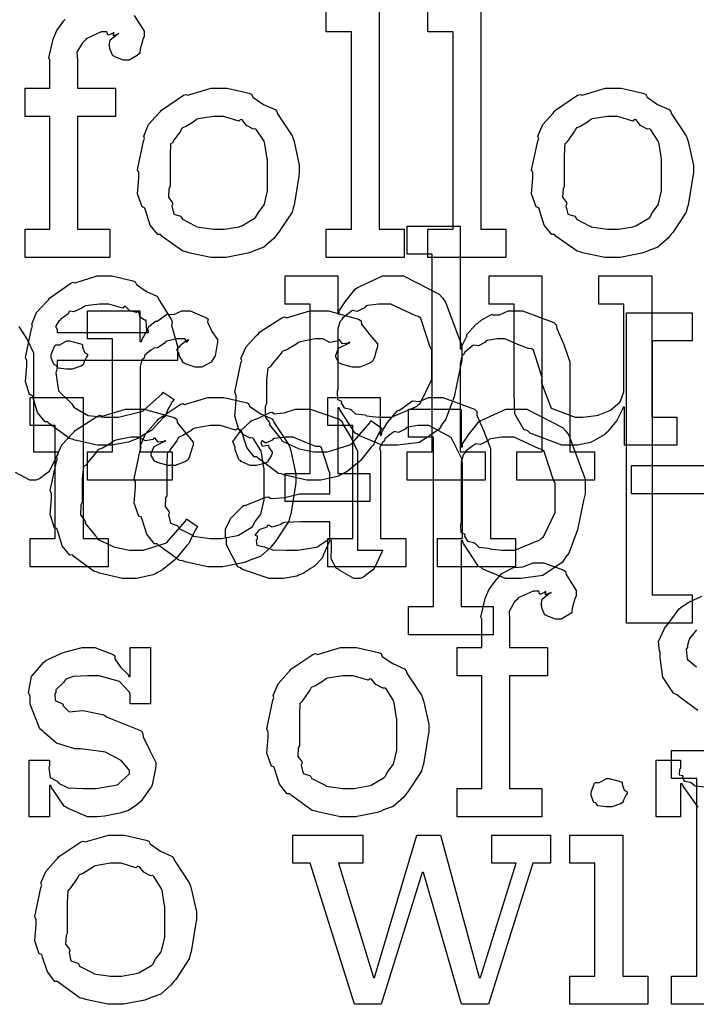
# Model space of a CAD drawing. Extents: x 0 to 8.5, y 0 to 11.
# Tile 239 of 256: x 5.905 to 6.239, y 5.158 to 5.642. Entities that reach past the tile are written whole.
import ezdxf

# ---------------------------------------------------------------- set-up
doc = ezdxf.new("R2010")
doc.units = 0
doc.layers.get('0').update_dxf_attribs({"linetype": 'CONTINUOUS'})

msp = doc.modelspace()

# ---------------------------------------------------------------- linework, layer by layer
at = {"color": 0}
for points in [[(6.05637, 5.53907), (6.06874, 5.53907), (6.06874, 5.63629), (6.05637, 5.63629), (6.05637, 5.65018), (6.08242, 5.65018), (6.08242, 5.53907), (6.09478, 5.53907), (6.09478, 5.52518), (6.05637, 5.52518), (6.05637, 5.53907)], [(6.10639, 5.53907), (6.11876, 5.53907), (6.11876, 5.63629), (6.10639, 5.63629), (6.10639, 5.65018), (6.13243, 5.65018), (6.13243, 5.53907), (6.14481, 5.53907), (6.14481, 5.52518), (6.10639, 5.52518), (6.10639, 5.53907)], [(6.00358, 5.52518), (5.99951, 5.52518), (5.9885, 5.52756), (5.98731, 5.528), (5.98579, 5.52826), (5.97558, 5.5356), (5.97472, 5.53646), (5.97342, 5.53646), (5.96967, 5.54118), (5.96733, 5.54844), (5.9669, 5.54969), (5.96565, 5.55007), (5.96343, 5.55647), (5.96408, 5.56429), (5.96408, 5.56685), (5.96343, 5.56842), (5.96642, 5.58251), (5.9669, 5.58376), (5.96647, 5.58485), (5.96892, 5.5906), (5.97385, 5.59614), (5.97472, 5.597), (5.97521, 5.59776), (5.98606, 5.60504), (5.98731, 5.60547), (5.98828, 5.60508), (5.99972, 5.60851), (6.00358, 5.60851), (6.0076, 5.60851), (6.01839, 5.60601), (6.01964, 5.60547), (6.02024, 5.60411), (6.02544, 5.60058), (6.03114, 5.59799), (6.03201, 5.597), (6.03233, 5.59592), (6.03956, 5.58507), (6.04004, 5.58376), (6.04053, 5.58225), (6.04308, 5.57069), (6.04308, 5.56685), (6.04281, 5.56526), (6.04053, 5.551), (6.04004, 5.54969), (6.03956, 5.54758), (6.03288, 5.53743), (6.03201, 5.53646), (6.03071, 5.53472), (6.02561, 5.53022), (6.02083, 5.52854), (6.01964, 5.528), (6.01774, 5.52729), (6.00711, 5.52518), (6.00358, 5.52518)], [(6.1976, 5.52518), (6.19353, 5.52518), (6.18251, 5.52756), (6.18132, 5.528), (6.17979, 5.52826), (6.1696, 5.5356), (6.16872, 5.53646), (6.16743, 5.53646), (6.16368, 5.54118), (6.16135, 5.54844), (6.16092, 5.54969), (6.15967, 5.55007), (6.15744, 5.55647), (6.1581, 5.56429), (6.1581, 5.56685), (6.15744, 5.56842), (6.16043, 5.58251), (6.16092, 5.58376), (6.16049, 5.58485), (6.16292, 5.5906), (6.16786, 5.59614), (6.16872, 5.597), (6.16922, 5.59776), (6.18007, 5.60504), (6.18132, 5.60547), (6.18229, 5.60508), (6.19374, 5.60851), (6.1976, 5.60851), (6.20161, 5.60851), (6.2124, 5.60601), (6.21365, 5.60547), (6.21425, 5.60411), (6.21946, 5.60058), (6.22515, 5.59799), (6.22601, 5.597), (6.22635, 5.59592), (6.23356, 5.58507), (6.23406, 5.58376), (6.23454, 5.58225), (6.23708, 5.57069), (6.23708, 5.56685), (6.23682, 5.56526), (6.23454, 5.551), (6.23406, 5.54969), (6.23356, 5.54758), (6.22689, 5.53743), (6.22601, 5.53646), (6.22472, 5.53472), (6.21962, 5.53022), (6.21485, 5.52854), (6.21365, 5.528), (6.21175, 5.52729), (6.20111, 5.52518), (6.1976, 5.52518)], [(6.00358, 5.53907), (6.00624, 5.53907), (6.01346, 5.54036), (6.01421, 5.54058), (6.01476, 5.54075), (6.02111, 5.54449), (6.0216, 5.54492), (6.0216, 5.54492), (6.02294, 5.54742), (6.02572, 5.55106), (6.02593, 5.55165), (6.02593, 5.55165), (6.02746, 5.558), (6.02746, 5.56011), (6.02746, 5.57357), (6.02729, 5.57379), (6.02615, 5.58122), (6.02593, 5.58182), (6.02572, 5.58242), (6.02208, 5.58811), (6.0216, 5.58854), (6.02051, 5.58843), (6.01708, 5.59022), (6.01497, 5.59289), (6.01421, 5.5931), (6.01324, 5.59233), (6.00597, 5.59462), (6.00358, 5.59462), (6.00082, 5.59462), (5.99328, 5.59337), (5.99251, 5.5931), (5.99138, 5.59212), (5.98742, 5.58968), (5.98551, 5.58897), (5.98514, 5.58854), (5.9846, 5.58746), (5.98101, 5.58247), (5.98079, 5.58182), (5.97971, 5.58111), (5.97949, 5.57547), (5.97949, 5.57357), (5.97949, 5.56011), (5.97889, 5.55903), (5.97868, 5.55485), (5.98058, 5.55231), (5.98079, 5.55165), (5.98036, 5.55062), (5.98128, 5.54656), (5.98465, 5.54546), (5.98514, 5.54492), (5.98557, 5.544), (5.99175, 5.54085), (5.99251, 5.54058), (5.99257, 5.54021), (6.00082, 5.53907), (6.00358, 5.53907)], [(6.1976, 5.53907), (6.20025, 5.53907), (6.20747, 5.54036), (6.20822, 5.54058), (6.20876, 5.54075), (6.21511, 5.54449), (6.2156, 5.54492), (6.2156, 5.54492), (6.21696, 5.54742), (6.21972, 5.55106), (6.21994, 5.55165), (6.21994, 5.55165), (6.22146, 5.558), (6.22146, 5.56011), (6.22146, 5.57357), (6.22131, 5.57379), (6.22017, 5.58122), (6.21994, 5.58182), (6.21972, 5.58242), (6.2161, 5.58811), (6.2156, 5.58854), (6.21451, 5.58843), (6.2111, 5.59022), (6.20899, 5.59289), (6.20822, 5.5931), (6.20725, 5.59233), (6.19997, 5.59462), (6.1976, 5.59462), (6.19482, 5.59462), (6.18728, 5.59337), (6.18653, 5.5931), (6.18539, 5.59212), (6.18143, 5.58968), (6.17953, 5.58897), (6.17914, 5.58854), (6.1786, 5.58746), (6.17503, 5.58247), (6.17481, 5.58182), (6.17372, 5.58111), (6.1735, 5.57547), (6.1735, 5.57357), (6.1735, 5.56011), (6.1729, 5.55903), (6.17269, 5.55485), (6.17458, 5.55231), (6.17481, 5.55165), (6.17437, 5.55062), (6.17529, 5.54656), (6.17865, 5.54546), (6.17914, 5.54492), (6.17958, 5.544), (6.18576, 5.54085), (6.18653, 5.54058), (6.18658, 5.54021), (6.19482, 5.53907), (6.1976, 5.53907)], [(6.09619, 5.42953), (6.10856, 5.42953), (6.10856, 5.52675), (6.09619, 5.52675), (6.09619, 5.54064), (6.12224, 5.54064), (6.12224, 5.48031), (6.12289, 5.48031), (6.12289, 5.48031), (6.12337, 5.48226), (6.12538, 5.48606), (6.12571, 5.4866), (6.12543, 5.48708), (6.13037, 5.49246), (6.13092, 5.49289), (6.13092, 5.49289), (6.1326, 5.49442), (6.13737, 5.49701), (6.13807, 5.49724), (6.13813, 5.49701), (6.14165, 5.49701), (6.14594, 5.49897), (6.1474, 5.49897), (6.15294, 5.49897), (6.1684, 5.49322), (6.16954, 5.49203), (6.16982, 5.49029), (6.17333, 5.48242), (6.17626, 5.47385), (6.17626, 5.47097), (6.17626, 5.42953), (6.18842, 5.42953), (6.18842, 5.41564), (6.15022, 5.41564), (6.15022, 5.42953), (6.1626, 5.42953), (6.1626, 5.46619), (6.16233, 5.46707), (6.15842, 5.47954), (6.15761, 5.48031), (6.15582, 5.48036), (6.1499, 5.48275), (6.14426, 5.48508), (6.14242, 5.48508), (6.14057, 5.48508), (6.13564, 5.48438), (6.13504, 5.48421), (6.13439, 5.48335), (6.13124, 5.48167), (6.12901, 5.4821), (6.12853, 5.48182), (6.12756, 5.48101), (6.12462, 5.47857), (6.12414, 5.47775), (6.12397, 5.47749), (6.12315, 5.47657), (6.12224, 5.47304), (6.12224, 5.47185), (6.12224, 5.42953), (6.1346, 5.42953), (6.1346, 5.41564), (6.09619, 5.41564), (6.09619, 5.42953)], [(5.94781, 5.43278), (5.94368, 5.43278), (5.93251, 5.43533), (5.93132, 5.43582), (5.9299, 5.43608), (5.91997, 5.44342), (5.91917, 5.44428), (5.91797, 5.44422), (5.91422, 5.44883), (5.912, 5.45606), (5.91157, 5.45731), (5.91032, 5.45768), (5.90831, 5.46419), (5.90896, 5.4719), (5.90896, 5.47444), (5.90831, 5.47601), (5.91129, 5.49013), (5.91178, 5.49138), (5.91135, 5.4924), (5.91379, 5.49804), (5.91872, 5.50353), (5.9196, 5.50439), (5.92008, 5.50515), (5.93056, 5.51258), (5.93175, 5.51307), (5.93272, 5.51269), (5.94353, 5.51611), (5.94715, 5.51611), (5.95096, 5.51611), (5.96121, 5.51378), (5.96235, 5.51329), (5.963, 5.51193), (5.96783, 5.50851), (5.97288, 5.50613), (5.97364, 5.50526), (5.97412, 5.50418), (5.98014, 5.49451), (5.98058, 5.49333), (5.98019, 5.49175), (5.98318, 5.48156), (5.98318, 5.47814), (5.98318, 5.47444), (5.92393, 5.47444), (5.92393, 5.47097), (5.92324, 5.46837), (5.92458, 5.45958), (5.9299, 5.45426), (5.9311, 5.45318), (5.93213, 5.45156), (5.93913, 5.44749), (5.94726, 5.44667), (5.94997, 5.44667), (5.9541, 5.44667), (5.96544, 5.44938), (5.96647, 5.44993), (5.96669, 5.45025), (5.97542, 5.45796), (5.97601, 5.45882), (5.98144, 5.45535), (5.98047, 5.45415), (5.97819, 5.44997), (5.97732, 5.44754), (5.97689, 5.44689), (5.97592, 5.44618), (5.97043, 5.44026), (5.96972, 5.43972), (5.96821, 5.43881), (5.96365, 5.43608), (5.96104, 5.43506), (5.96018, 5.43474), (5.95899, 5.43425), (5.95057, 5.43278), (5.94781, 5.43278)], [(6.03608, 5.41889), (6.04844, 5.41889), (6.04844, 5.50222), (6.03608, 5.50222), (6.03608, 5.51611), (6.06212, 5.51611), (6.06212, 5.49744), (6.06278, 5.49744), (6.06278, 5.49897), (6.06565, 5.50336), (6.07064, 5.5096), (6.07167, 5.51047), (6.0726, 5.51074), (6.0841, 5.51611), (6.08794, 5.51611), (6.09435, 5.51611), (6.11193, 5.50711), (6.11356, 5.50526), (6.11507, 5.50325), (6.1231, 5.48167), (6.1231, 5.47444), (6.12224, 5.47108), (6.11936, 5.4566), (6.11513, 5.44526), (6.11356, 5.44342), (6.11187, 5.44075), (6.10221, 5.43414), (6.09147, 5.43278), (6.08794, 5.43278), (6.08388, 5.43278), (6.07269, 5.43733), (6.07167, 5.43821), (6.07058, 5.43869), (6.06321, 5.44997), (6.06278, 5.45122), (6.06212, 5.45122), (6.06212, 5.41889), (6.07775, 5.41889), (6.07775, 5.405), (6.03608, 5.405), (6.03608, 5.41889)], [(6.17796, 5.43278), (6.17236, 5.43278), (6.15668, 5.43875), (6.1556, 5.43994), (6.1536, 5.4406), (6.14925, 5.44824), (6.14887, 5.45865), (6.14887, 5.46208), (6.14887, 5.50222), (6.1365, 5.50222), (6.1365, 5.51611), (6.16254, 5.51611), (6.16254, 5.4675), (6.16228, 5.46349), (6.16715, 5.45101), (6.17882, 5.44667), (6.18272, 5.44667), (6.18272, 5.44667), (6.18929, 5.44743), (6.18989, 5.44754), (6.19026, 5.44764), (6.1959, 5.44987), (6.1964, 5.45014), (6.1964, 5.45014), (6.20085, 5.45404), (6.20117, 5.45449), (6.20117, 5.45449), (6.2029, 5.45904), (6.2029, 5.46056), (6.2029, 5.50222), (6.19054, 5.50222), (6.19054, 5.51611), (6.21658, 5.51611), (6.21658, 5.44667), (6.22894, 5.44667), (6.22894, 5.43278), (6.20313, 5.43278), (6.20313, 5.45144), (6.20247, 5.45144), (6.20221, 5.45057), (6.19976, 5.44553), (6.19943, 5.44493), (6.1984, 5.44385), (6.19547, 5.44026), (6.19456, 5.43918), (6.19422, 5.43886), (6.19308, 5.43793), (6.18772, 5.43485), (6.18707, 5.43451), (6.18636, 5.43408), (6.18001, 5.43278), (6.17796, 5.43278)], [(5.92393, 5.48833), (5.96886, 5.48833), (5.96886, 5.48921), (5.9681, 5.48947), (5.96778, 5.49403), (5.96756, 5.49442), (5.96685, 5.49436), (5.96468, 5.49588), (5.96408, 5.49826), (5.96365, 5.49854), (5.96294, 5.49815), (5.95979, 5.49881), (5.95757, 5.50103), (5.95692, 5.50114), (5.95622, 5.50028), (5.94938, 5.50222), (5.94715, 5.50222), (5.94467, 5.50222), (5.93788, 5.50136), (5.93718, 5.50114), (5.93608, 5.50028), (5.93213, 5.49849), (5.93024, 5.49881), (5.92979, 5.49854), (5.92925, 5.4974), (5.92567, 5.49485), (5.92546, 5.49442), (5.92469, 5.49382), (5.92301, 5.49115), (5.92393, 5.48969), (5.92393, 5.48921), (5.92393, 5.48833)], [(6.08404, 5.44667), (6.08849, 5.44667), (6.10075, 5.45176), (6.10183, 5.45275), (6.10265, 5.45329), (6.10835, 5.46511), (6.10835, 5.46903), (6.10835, 5.47987), (6.10753, 5.48112), (6.10292, 5.49517), (6.10183, 5.49615), (6.10053, 5.49653), (6.08817, 5.50222), (6.08404, 5.50222), (6.08203, 5.50222), (6.07667, 5.50151), (6.07601, 5.50136), (6.07519, 5.50043), (6.07161, 5.49864), (6.06933, 5.49903), (6.06885, 5.49875), (6.06776, 5.49794), (6.06456, 5.4955), (6.06401, 5.49468), (6.06386, 5.49442), (6.06299, 5.49354), (6.06212, 5.48996), (6.06212, 5.48876), (6.06212, 5.46013), (6.06179, 5.45904), (6.0619, 5.45535), (6.06358, 5.45469), (6.06386, 5.45426), (6.06369, 5.45361), (6.06521, 5.45111), (6.06831, 5.45047), (6.06885, 5.45014), (6.06879, 5.45008), (6.07081, 5.44819), (6.07536, 5.44769), (6.07601, 5.44754), (6.07622, 5.44732), (6.08208, 5.44667), (6.08404, 5.44667)], [(5.93875, 5.42953), (5.95111, 5.42953), (5.95111, 5.48508), (5.93875, 5.48508), (5.93875, 5.49897), (5.96457, 5.49897), (5.96457, 5.48378), (5.96544, 5.48378), (5.96544, 5.48378), (5.96576, 5.48497), (5.96793, 5.48876), (5.96826, 5.48921), (5.96826, 5.48921), (5.96897, 5.49121), (5.97217, 5.49365), (5.9726, 5.49397), (5.97288, 5.49371), (5.97792, 5.49724), (5.97846, 5.49744), (5.97846, 5.49735), (5.98139, 5.49707), (5.98519, 5.49897), (5.98649, 5.49897), (5.98942, 5.49897), (5.99744, 5.49556), (5.99821, 5.49485), (5.99794, 5.49349), (6.00006, 5.48882), (6.00276, 5.48475), (6.00276, 5.48335), (6.00256, 5.48172), (6.00174, 5.47678), (6.0006, 5.47499), (6.00017, 5.47444), (5.99972, 5.47364), (5.99517, 5.47119), (5.99365, 5.47119), (5.99186, 5.47119), (5.98693, 5.47282), (5.98649, 5.47314), (5.986, 5.47331), (5.98389, 5.47694), (5.98389, 5.47814), (5.98361, 5.47814), (5.98275, 5.47976), (5.98497, 5.48226), (5.98519, 5.48247), (5.98514, 5.48247), (5.98508, 5.48247), (5.98812, 5.4846), (5.98844, 5.48465), (5.98844, 5.48486), (5.98833, 5.48449), (5.98736, 5.48335), (5.98687, 5.48508), (5.98671, 5.48508), (5.98611, 5.48508), (5.98475, 5.48508), (5.98432, 5.48508), (5.98258, 5.48508), (5.97792, 5.484), (5.97738, 5.48378), (5.97661, 5.48286), (5.97336, 5.48068), (5.97146, 5.48063), (5.97108, 5.48031), (5.97, 5.47954), (5.9669, 5.477), (5.96669, 5.47586), (5.96653, 5.47553), (5.9656, 5.47483), (5.96479, 5.47146), (5.96479, 5.47032), (5.96479, 5.42953), (5.98042, 5.42953), (5.98042, 5.41564), (5.93875, 5.41564), (5.93875, 5.42953)], [(6.051, 5.41564), (6.04682, 5.41564), (6.03549, 5.41818), (6.03429, 5.41868), (6.03288, 5.41894), (6.02294, 5.42626), (6.02214, 5.42714), (6.02094, 5.42708), (6.01719, 5.43169), (6.01497, 5.43892), (6.01454, 5.44015), (6.01329, 5.44054), (6.01129, 5.44706), (6.01193, 5.45475), (6.01193, 5.45731), (6.01129, 5.45893), (6.01426, 5.47319), (6.01476, 5.47444), (6.01432, 5.47547), (6.01687, 5.48128), (6.02208, 5.48682), (6.023, 5.48768), (6.02349, 5.48839), (6.03456, 5.4955), (6.03581, 5.49593), (6.03674, 5.49556), (6.04824, 5.49897), (6.05208, 5.49897), (6.05746, 5.49897), (6.07226, 5.49485), (6.07357, 5.49397), (6.07374, 5.4924), (6.07785, 5.48719), (6.0816, 5.48269), (6.0816, 5.48118), (6.08106, 5.47987), (6.07986, 5.47569), (6.07915, 5.47418), (6.07878, 5.47379), (6.07785, 5.47314), (6.07281, 5.47119), (6.07118, 5.47119), (6.06922, 5.47119), (6.06381, 5.47265), (6.06337, 5.47293), (6.06267, 5.4731), (6.06099, 5.47607), (6.06099, 5.47706), (6.06099, 5.47706), (6.06239, 5.48053), (6.06272, 5.48074), (6.06272, 5.48074), (6.06739, 5.48301), (6.06793, 5.48313), (6.06793, 5.48356), (6.06733, 5.48307), (6.0644, 5.48264), (6.06282, 5.4846), (6.06228, 5.48465), (6.06174, 5.48394), (6.05817, 5.48329), (6.05474, 5.48508), (6.0536, 5.48508), (6.05089, 5.48508), (6.04357, 5.48367), (6.04275, 5.48335), (6.04139, 5.48232), (6.03694, 5.47976), (6.035, 5.479), (6.0345, 5.47857), (6.03369, 5.47749), (6.02919, 5.47211), (6.02886, 5.4714), (6.02761, 5.47076), (6.02692, 5.46474), (6.02692, 5.46272), (6.02692, 5.45318), (6.02632, 5.45182), (6.02621, 5.44683), (6.02832, 5.44417), (6.02865, 5.44342), (6.02821, 5.44293), (6.03347, 5.43658), (6.03407, 5.43604), (6.03444, 5.435), (6.0415, 5.43158), (6.04232, 5.43126), (6.04232, 5.43121), (6.05029, 5.42953), (6.05296, 5.42953), (6.05697, 5.42953), (6.06803, 5.433), (6.06901, 5.43365), (6.06922, 5.43403), (6.07775, 5.44379), (6.07835, 5.44493), (6.08376, 5.44125), (6.0829, 5.43989), (6.08062, 5.43549), (6.07981, 5.43338), (6.07943, 5.43278), (6.07844, 5.43186), (6.07314, 5.42524), (6.07249, 5.42453), (6.07101, 5.42339), (6.06657, 5.41986), (6.06401, 5.41846), (6.06315, 5.41803), (6.06196, 5.41743), (6.05371, 5.41564), (6.051, 5.41564)], [(6.20421, 5.49799), (6.23654, 5.49799), (6.23654, 5.4841), (6.21679, 5.4841), (6.21679, 5.3591), (6.23654, 5.3591), (6.23654, 5.34521), (6.20421, 5.34521), (6.20421, 5.49799)], [(5.9299, 5.47021), (5.9285, 5.47021), (5.92432, 5.47071), (5.9235, 5.4719), (5.92318, 5.47217), (5.92242, 5.47233), (5.92101, 5.47581), (5.92101, 5.47694), (5.92101, 5.47738), (5.92101, 5.47738), (5.92279, 5.48182), (5.92318, 5.48215), (5.92318, 5.48215), (5.92513, 5.48215), (5.92871, 5.4841), (5.9299, 5.4841), (5.9299, 5.4841), (5.93604, 5.48247), (5.93642, 5.48215), (5.93631, 5.48128), (5.93739, 5.47846), (5.93881, 5.47765), (5.93881, 5.47738), (5.93881, 5.47694), (5.93826, 5.47618), (5.93707, 5.47353), (5.93664, 5.47239), (5.93642, 5.47217), (5.93549, 5.47168), (5.93126, 5.47021), (5.9299, 5.47021)], [(5.9106, 5.38688), (5.92296, 5.38688), (5.92296, 5.44243), (5.9106, 5.44243), (5.9106, 5.45632), (5.93664, 5.45632), (5.93664, 5.38688), (5.949, 5.38688), (5.949, 5.37299), (5.9106, 5.37299), (5.9106, 5.38688)], [(6.00196, 5.37299), (5.99789, 5.37299), (5.98687, 5.37538), (5.98568, 5.37582), (5.98415, 5.37608), (5.97396, 5.3834), (5.9731, 5.38428), (5.97179, 5.38428), (5.96804, 5.389), (5.96571, 5.39626), (5.96528, 5.39751), (5.96403, 5.39789), (5.96181, 5.40429), (5.96246, 5.41211), (5.96246, 5.41465), (5.96181, 5.41624), (5.96479, 5.43033), (5.96528, 5.43158), (5.96485, 5.43267), (5.96729, 5.43842), (5.97222, 5.44396), (5.9731, 5.44482), (5.97358, 5.44558), (5.98443, 5.45285), (5.98568, 5.45329), (5.98665, 5.4529), (5.9981, 5.45632), (6.00196, 5.45632), (6.00597, 5.45632), (6.01676, 5.45383), (6.01801, 5.45329), (6.01861, 5.45193), (6.02382, 5.4484), (6.02951, 5.44581), (6.03039, 5.44482), (6.03071, 5.44374), (6.03792, 5.43289), (6.03842, 5.43158), (6.0389, 5.43007), (6.04144, 5.41851), (6.04144, 5.41465), (6.04118, 5.41308), (6.0389, 5.39882), (6.03842, 5.39751), (6.03792, 5.3954), (6.03125, 5.38525), (6.03039, 5.38428), (6.02908, 5.38254), (6.02399, 5.37804), (6.01921, 5.37636), (6.01801, 5.37582), (6.01611, 5.37511), (6.00549, 5.37299), (6.00196, 5.37299)], [(6.05707, 5.38688), (6.06944, 5.38688), (6.06944, 5.44243), (6.05707, 5.44243), (6.05707, 5.45632), (6.0829, 5.45632), (6.0829, 5.43767), (6.08356, 5.43767), (6.08356, 5.43767), (6.08382, 5.43961), (6.08621, 5.44342), (6.08658, 5.44396), (6.08649, 5.44401), (6.09125, 5.4496), (6.09179, 5.45003), (6.09218, 5.44987), (6.09825, 5.45432), (6.09896, 5.45458), (6.09896, 5.45458), (6.10221, 5.45437), (6.10661, 5.45632), (6.10807, 5.45632), (6.11367, 5.45632), (6.12929, 5.45057), (6.13043, 5.44938), (6.13053, 5.44764), (6.13396, 5.43978), (6.13715, 5.43121), (6.13715, 5.42833), (6.13715, 5.38688), (6.14953, 5.38688), (6.14953, 5.37299), (6.11111, 5.37299), (6.11111, 5.38688), (6.12349, 5.38688), (6.12349, 5.42356), (6.12304, 5.426), (6.11778, 5.43664), (6.10688, 5.44243), (6.10331, 5.44243), (6.10146, 5.44243), (6.09651, 5.44174), (6.09592, 5.44157), (6.09517, 5.44069), (6.09185, 5.43901), (6.08985, 5.43946), (6.08942, 5.43918), (6.08832, 5.43842), (6.08524, 5.43593), (6.08496, 5.43511), (6.08485, 5.43485), (6.0841, 5.43419), (6.08251, 5.43147), (6.08311, 5.42979), (6.08311, 5.42919), (6.08311, 5.38688), (6.09549, 5.38688), (6.09549, 5.37299), (6.05707, 5.37299), (6.05707, 5.38688)], [(5.96024, 5.36724), (5.95606, 5.36724), (5.94472, 5.36979), (5.94353, 5.37028), (5.94211, 5.37056), (5.93218, 5.37788), (5.93137, 5.37875), (5.93018, 5.37869), (5.92643, 5.38331), (5.92421, 5.39051), (5.92378, 5.39176), (5.92253, 5.39214), (5.92051, 5.39865), (5.92117, 5.40636), (5.92117, 5.4089), (5.92051, 5.41054), (5.9235, 5.42481), (5.92399, 5.42606), (5.92356, 5.42708), (5.92611, 5.43289), (5.93132, 5.43842), (5.93224, 5.43929), (5.93272, 5.44), (5.94379, 5.4471), (5.94504, 5.44754), (5.94596, 5.44715), (5.95747, 5.45057), (5.96132, 5.45057), (5.96669, 5.45057), (5.9815, 5.44646), (5.98281, 5.44558), (5.98296, 5.44401), (5.98708, 5.43881), (5.99083, 5.43431), (5.99083, 5.43278), (5.99029, 5.43147), (5.9891, 5.42731), (5.98839, 5.42578), (5.98801, 5.4254), (5.98708, 5.42475), (5.98204, 5.42279), (5.98042, 5.42279), (5.97846, 5.42279), (5.97304, 5.42426), (5.9726, 5.42453), (5.9719, 5.42469), (5.97021, 5.42768), (5.97021, 5.42865), (5.97021, 5.42865), (5.97163, 5.43213), (5.97194, 5.43235), (5.97194, 5.43235), (5.97661, 5.43463), (5.97715, 5.43474), (5.97715, 5.43517), (5.97657, 5.43468), (5.97364, 5.43425), (5.97206, 5.43619), (5.97151, 5.43625), (5.97097, 5.43554), (5.96739, 5.4349), (5.96397, 5.43668), (5.96283, 5.43668), (5.96013, 5.43668), (5.95281, 5.43528), (5.95199, 5.43494), (5.95063, 5.43392), (5.94618, 5.43137), (5.94422, 5.43061), (5.94374, 5.43018), (5.94293, 5.4291), (5.93842, 5.42372), (5.9381, 5.42301), (5.93685, 5.42236), (5.93614, 5.41635), (5.93614, 5.41433), (5.93614, 5.40479), (5.93554, 5.40343), (5.93544, 5.39844), (5.93756, 5.39578), (5.93788, 5.39501), (5.93744, 5.39453), (5.94271, 5.38818), (5.94331, 5.38764), (5.94368, 5.38661), (5.95074, 5.38319), (5.95156, 5.38286), (5.95156, 5.38282), (5.95953, 5.38113), (5.96218, 5.38113), (5.96619, 5.38113), (5.97726, 5.3846), (5.97825, 5.38525), (5.97846, 5.38564), (5.98699, 5.3954), (5.98757, 5.39654), (5.993, 5.39285), (5.99214, 5.3915), (5.98986, 5.3871), (5.98904, 5.38499), (5.98867, 5.38439), (5.98768, 5.38346), (5.98236, 5.37685), (5.98172, 5.37614), (5.98025, 5.375), (5.97581, 5.37147), (5.97325, 5.37007), (5.97239, 5.36963), (5.97119, 5.36903), (5.96294, 5.36724), (5.96024, 5.36724)], [(6.03293, 5.36724), (6.02821, 5.36724), (6.01519, 5.37158), (6.01406, 5.37244), (6.01281, 5.37294), (6.00732, 5.38368), (6.00732, 5.38721), (6.00678, 5.38747), (6.00672, 5.39139), (6.00896, 5.39589), (6.00928, 5.39654), (6.00917, 5.39665), (6.01525, 5.40283), (6.016, 5.40326), (6.0165, 5.40306), (6.02669, 5.40717), (6.02794, 5.40739), (6.02908, 5.40663), (6.03592, 5.40701), (6.04324, 5.4089), (6.04574, 5.4089), (6.05811, 5.4089), (6.05811, 5.41932), (6.05778, 5.41986), (6.05393, 5.43143), (6.05311, 5.43213), (6.05126, 5.43213), (6.04546, 5.4344), (6.0401, 5.43668), (6.03836, 5.43668), (6.03635, 5.43668), (6.03093, 5.43614), (6.03033, 5.43604), (6.02968, 5.43528), (6.02653, 5.43386), (6.02479, 5.4349), (6.02447, 5.43474), (6.02447, 5.43451), (6.02419, 5.43419), (6.02474, 5.43224), (6.02761, 5.43278), (6.02794, 5.43257), (6.0281, 5.43164), (6.02968, 5.42958), (6.02968, 5.42888), (6.0294, 5.4279), (6.0275, 5.42464), (6.02707, 5.42432), (6.02664, 5.42393), (6.02208, 5.42279), (6.02056, 5.42279), (6.01893, 5.42279), (6.01449, 5.42481), (6.01406, 5.42518), (6.01351, 5.4254), (6.01144, 5.43044), (6.01144, 5.43213), (6.01129, 5.43213), (6.01042, 5.43457), (6.01324, 5.43853), (6.01361, 5.43907), (6.01389, 5.43946), (6.01904, 5.4445), (6.01969, 5.44493), (6.01969, 5.44488), (6.02339, 5.44624), (6.02869, 5.44883), (6.02968, 5.44906), (6.03039, 5.44829), (6.0356, 5.44868), (6.04124, 5.45057), (6.04313, 5.45057), (6.04839, 5.45057), (6.06288, 5.44553), (6.06418, 5.4445), (6.06461, 5.44287), (6.06863, 5.43636), (6.07178, 5.42979), (6.07178, 5.42757), (6.07178, 5.38113), (6.08415, 5.38113), (6.08371, 5.38021), (6.07986, 5.37207), (6.07937, 5.37136), (6.07818, 5.37056), (6.07476, 5.36778), (6.07297, 5.36724), (6.07243, 5.36724), (6.06993, 5.36724), (6.06299, 5.37104), (6.06244, 5.37181), (6.06125, 5.37218), (6.05881, 5.37679), (6.05897, 5.38249), (6.05897, 5.38439), (6.05897, 5.3859), (6.05811, 5.3859), (6.05757, 5.38493), (6.05518, 5.37935), (6.05485, 5.37875), (6.05453, 5.37728), (6.05057, 5.37332), (6.05007, 5.37289), (6.04893, 5.37218), (6.04551, 5.36996), (6.0434, 5.36903), (6.04269, 5.36876), (6.04183, 5.36838), (6.03515, 5.36724), (6.03293, 5.36724)], [(6.09679, 5.35335), (6.10915, 5.35335), (6.10915, 5.43668), (6.09679, 5.43668), (6.09679, 5.45057), (6.12283, 5.45057), (6.12283, 5.43192), (6.12349, 5.43192), (6.12349, 5.43343), (6.12636, 5.43782), (6.13135, 5.44407), (6.13238, 5.44493), (6.13331, 5.44521), (6.14481, 5.45057), (6.14865, 5.45057), (6.15506, 5.45057), (6.17264, 5.44157), (6.17426, 5.43972), (6.17578, 5.43772), (6.18381, 5.41613), (6.18381, 5.4089), (6.18294, 5.40554), (6.18007, 5.39106), (6.17583, 5.37972), (6.17426, 5.37788), (6.17258, 5.37522), (6.16292, 5.3686), (6.15218, 5.36724), (6.14865, 5.36724), (6.14458, 5.36724), (6.1334, 5.37181), (6.13238, 5.37267), (6.13129, 5.37315), (6.12392, 5.38444), (6.12349, 5.38569), (6.12283, 5.38569), (6.12283, 5.35335), (6.13846, 5.35335), (6.13846, 5.33946), (6.09679, 5.33946), (6.09679, 5.35335)], [(6.00196, 5.38688), (6.00461, 5.38688), (6.01183, 5.38818), (6.01258, 5.3884), (6.01313, 5.38857), (6.01947, 5.39231), (6.01997, 5.39274), (6.01997, 5.39274), (6.02132, 5.39524), (6.02408, 5.39887), (6.02431, 5.39947), (6.02431, 5.39947), (6.02582, 5.40582), (6.02582, 5.40793), (6.02582, 5.42139), (6.02567, 5.4216), (6.02453, 5.42904), (6.02431, 5.42964), (6.02408, 5.43024), (6.02046, 5.43593), (6.01997, 5.43636), (6.01888, 5.43625), (6.01546, 5.43804), (6.01335, 5.44069), (6.01258, 5.44092), (6.01161, 5.44015), (6.00435, 5.44243), (6.00196, 5.44243), (5.99918, 5.44243), (5.99164, 5.44119), (5.99089, 5.44092), (5.98975, 5.43994), (5.98579, 5.4375), (5.98389, 5.43679), (5.98351, 5.43636), (5.98296, 5.43528), (5.97939, 5.43028), (5.97917, 5.42964), (5.97808, 5.42893), (5.97786, 5.42329), (5.97786, 5.42139), (5.97786, 5.40793), (5.97726, 5.40685), (5.97706, 5.40267), (5.97894, 5.40012), (5.97917, 5.39947), (5.97874, 5.39844), (5.97965, 5.39437), (5.98301, 5.39328), (5.98351, 5.39274), (5.98394, 5.39182), (5.99013, 5.38867), (5.99089, 5.3884), (5.99094, 5.38803), (5.99918, 5.38688), (6.00196, 5.38688)], [(6.14475, 5.38113), (6.14919, 5.38113), (6.16146, 5.38624), (6.16254, 5.38721), (6.16336, 5.38775), (6.16906, 5.39958), (6.16906, 5.40349), (6.16906, 5.41433), (6.16824, 5.41558), (6.16363, 5.42964), (6.16254, 5.43061), (6.16124, 5.43099), (6.14887, 5.43668), (6.14475, 5.43668), (6.14274, 5.43668), (6.13737, 5.43599), (6.13672, 5.43582), (6.1359, 5.4349), (6.13232, 5.43311), (6.13004, 5.43349), (6.12956, 5.43321), (6.12847, 5.4324), (6.12528, 5.42996), (6.12472, 5.42914), (6.12457, 5.42888), (6.12369, 5.428), (6.12283, 5.42443), (6.12283, 5.42324), (6.12283, 5.39458), (6.1225, 5.3935), (6.12261, 5.38981), (6.12429, 5.38917), (6.12457, 5.38872), (6.1244, 5.38807), (6.12592, 5.38558), (6.12901, 5.38493), (6.12956, 5.3846), (6.1295, 5.38456), (6.13151, 5.38265), (6.13607, 5.38217), (6.13672, 5.382), (6.13693, 5.38178), (6.14279, 5.38113), (6.14475, 5.38113)], [(6.20665, 5.42279), (6.25006, 5.42279), (6.25006, 5.4089), (6.20665, 5.4089), (6.20665, 5.42279)], [(6.03879, 5.38113), (6.04221, 5.38113), (6.05149, 5.3826), (6.05246, 5.38286), (6.0524, 5.38303), (6.05811, 5.38683), (6.05811, 5.38807), (6.05811, 5.39501), (6.04725, 5.39501), (6.04422, 5.39501), (6.03592, 5.39469), (6.0351, 5.39458), (6.03401, 5.39372), (6.02974, 5.39236), (6.02794, 5.39344), (6.0275, 5.39328), (6.02713, 5.39247), (6.0236, 5.39133), (6.02339, 5.39111), (6.02279, 5.39051), (6.02121, 5.38846), (6.02229, 5.38818), (6.02229, 5.38807), (6.02229, 5.38656), (6.02192, 5.38612), (6.02219, 5.38351), (6.02588, 5.38271), (6.02664, 5.38243), (6.02664, 5.38243), (6.03011, 5.38129), (6.03662, 5.38113), (6.03879, 5.38113)], [(6.12076, 5.26378), (6.13292, 5.26378), (6.13292, 5.31933), (6.12076, 5.31933), (6.12076, 5.33322), (6.13292, 5.33322), (6.13292, 5.34711), (6.13243, 5.34814), (6.13456, 5.35736), (6.13488, 5.35818), (6.13488, 5.35818), (6.13633, 5.36165), (6.13992, 5.36649), (6.14051, 5.36708), (6.14051, 5.36708), (6.14274, 5.36957), (6.14817, 5.3724), (6.14899, 5.37272), (6.14903, 5.37256), (6.15315, 5.37289), (6.15815, 5.37489), (6.15983, 5.37489), (6.16342, 5.37489), (6.17329, 5.37131), (6.17415, 5.37056), (6.17453, 5.36908), (6.17936, 5.36128), (6.17936, 5.35861), (6.17865, 5.35721), (6.1774, 5.35249), (6.17725, 5.35058), (6.17697, 5.35015), (6.17589, 5.34939), (6.17199, 5.34711), (6.17068, 5.34711), (6.16917, 5.34711), (6.16499, 5.34874), (6.16461, 5.34907), (6.1639, 5.34918), (6.16243, 5.35271), (6.16243, 5.35385), (6.16222, 5.35394), (6.1626, 5.35699), (6.16624, 5.35992), (6.16699, 5.36014), (6.16699, 5.36035), (6.16639, 5.35992), (6.16422, 5.35906), (6.16439, 5.36079), (6.16439, 5.36079), (6.16385, 5.36025), (6.16151, 5.35926), (6.16103, 5.361), (6.16092, 5.361), (6.15826, 5.361), (6.15088, 5.35758), (6.15028, 5.35688), (6.14903, 5.35563), (6.14632, 5.35092), (6.1466, 5.34694), (6.1466, 5.3456), (6.1466, 5.33322), (6.16525, 5.33322), (6.16525, 5.31933), (6.1466, 5.31933), (6.1466, 5.26378), (6.16243, 5.26378), (6.16243, 5.24989), (6.12076, 5.24989), (6.12076, 5.26378)], [(5.94228, 5.24989), (5.93881, 5.24989), (5.92936, 5.2539), (5.92839, 5.25467), (5.9274, 5.2551), (5.92111, 5.26432), (5.92079, 5.26531), (5.92014, 5.26531), (5.92014, 5.24989), (5.91015, 5.24989), (5.91015, 5.27767), (5.92014, 5.27767), (5.92014, 5.27528), (5.91971, 5.27393), (5.92046, 5.26915), (5.92393, 5.26736), (5.92469, 5.26682), (5.92458, 5.26639), (5.92931, 5.26417), (5.9369, 5.26378), (5.93946, 5.26378), (5.94314, 5.26378), (5.95335, 5.26563), (5.95421, 5.26594), (5.95404, 5.26617), (5.95942, 5.27106), (5.95942, 5.27268), (5.9591, 5.27317), (5.9554, 5.27761), (5.94764, 5.28168), (5.94532, 5.28201), (5.93533, 5.28331), (5.93261, 5.28331), (5.9235, 5.28614), (5.91769, 5.29118), (5.91667, 5.29221), (5.91542, 5.29324), (5.9106, 5.30533), (5.9106, 5.30935), (5.90972, 5.31093), (5.91124, 5.3189), (5.9171, 5.3259), (5.9184, 5.32693), (5.91932, 5.32736), (5.92692, 5.33074), (5.93614, 5.33322), (5.93924, 5.33322), (5.94249, 5.33322), (5.95139, 5.32981), (5.95226, 5.3291), (5.95226, 5.32769), (5.95524, 5.3234), (5.95888, 5.31999), (5.95921, 5.3189), (5.95985, 5.3189), (5.95985, 5.33322), (5.96983, 5.33322), (5.96983, 5.30544), (5.95985, 5.30544), (5.95985, 5.31), (5.95947, 5.31119), (5.95464, 5.31646), (5.94456, 5.31933), (5.94119, 5.31933), (5.93886, 5.31933), (5.93197, 5.31885), (5.92871, 5.31771), (5.92796, 5.31739), (5.92714, 5.31608), (5.92318, 5.31233), (5.92318, 5.31108), (5.92269, 5.31044), (5.9229, 5.30718), (5.92622, 5.30567), (5.92686, 5.30524), (5.92665, 5.30458), (5.92985, 5.30149), (5.93636, 5.30214), (5.9375, 5.30197), (5.94683, 5.30003), (5.94851, 5.29889), (5.96485, 5.29237), (5.96593, 5.29135), (5.96615, 5.28922), (5.96951, 5.28244), (5.97244, 5.27658), (5.97244, 5.27463), (5.97217, 5.27289), (5.9706, 5.26563), (5.97026, 5.26486), (5.96989, 5.26406), (5.96506, 5.25743), (5.96442, 5.25683), (5.96311, 5.25581), (5.95893, 5.25304), (5.95578, 5.25196), (5.95486, 5.25163), (5.95296, 5.25125), (5.94732, 5.25011), (5.94353, 5.24989), (5.94228, 5.24989)], [(6.06728, 5.24989), (6.06321, 5.24989), (6.05219, 5.25228), (6.051, 5.25271), (6.04949, 5.25299), (6.03928, 5.26031), (6.03842, 5.26118), (6.03711, 5.26118), (6.03336, 5.2659), (6.03103, 5.27317), (6.0306, 5.27442), (6.02935, 5.27479), (6.02713, 5.28119), (6.02778, 5.28901), (6.02778, 5.29156), (6.02713, 5.29313), (6.03011, 5.30724), (6.0306, 5.30849), (6.03017, 5.30957), (6.03261, 5.31532), (6.03754, 5.32086), (6.03842, 5.32172), (6.0389, 5.32249), (6.04975, 5.32975), (6.051, 5.33018), (6.05197, 5.32981), (6.06342, 5.33322), (6.06728, 5.33322), (6.07129, 5.33322), (6.08208, 5.33074), (6.08333, 5.33018), (6.08393, 5.32883), (6.08914, 5.32531), (6.09483, 5.32269), (6.09571, 5.32172), (6.09603, 5.32064), (6.10325, 5.30979), (6.10374, 5.30849), (6.10422, 5.30697), (6.10678, 5.29542), (6.10678, 5.29156), (6.1065, 5.28999), (6.10422, 5.27572), (6.10374, 5.27442), (6.10325, 5.27229), (6.09657, 5.26215), (6.09571, 5.26118), (6.0944, 5.25944), (6.08931, 5.25493), (6.08453, 5.25325), (6.08333, 5.25271), (6.08143, 5.25201), (6.07081, 5.24989), (6.06728, 5.24989)], [(6.06728, 5.26378), (6.06993, 5.26378), (6.07715, 5.26508), (6.0779, 5.26531), (6.07844, 5.26546), (6.08479, 5.26921), (6.08529, 5.26964), (6.08529, 5.26964), (6.08664, 5.27214), (6.08942, 5.27576), (6.08963, 5.27636), (6.08963, 5.27636), (6.09115, 5.28271), (6.09115, 5.28483), (6.09115, 5.29829), (6.09099, 5.2985), (6.08985, 5.30593), (6.08963, 5.30653), (6.08942, 5.30713), (6.08578, 5.31282), (6.08529, 5.31326), (6.08421, 5.31315), (6.08078, 5.31494), (6.07867, 5.3176), (6.0779, 5.31782), (6.07693, 5.31706), (6.06967, 5.31933), (6.06728, 5.31933), (6.06451, 5.31933), (6.05697, 5.31808), (6.05621, 5.31782), (6.05507, 5.31685), (6.05111, 5.3144), (6.04921, 5.31369), (6.04883, 5.31326), (6.04829, 5.31218), (6.04471, 5.30718), (6.04449, 5.30653), (6.0434, 5.30583), (6.04318, 5.30018), (6.04318, 5.29829), (6.04318, 5.28483), (6.04258, 5.28375), (6.04237, 5.27957), (6.04428, 5.27701), (6.04449, 5.27636), (6.04406, 5.27533), (6.04497, 5.27126), (6.04833, 5.27018), (6.04883, 5.26964), (6.04926, 5.26872), (6.05544, 5.26557), (6.05621, 5.26531), (6.05626, 5.26492), (6.06451, 5.26378), (6.06728, 5.26378)], [(6.22635, 5.17144), (6.23872, 5.17144), (6.23872, 5.26867), (6.22635, 5.26867), (6.22635, 5.28256), (6.25239, 5.28256), (6.25239, 5.17144), (6.26476, 5.17144), (6.26476, 5.15756), (6.22635, 5.15756), (6.22635, 5.17144)], [(6.19558, 5.25478), (6.19417, 5.25478), (6.19, 5.25526), (6.18918, 5.25646), (6.18886, 5.25672), (6.1881, 5.25689), (6.18668, 5.26036), (6.18668, 5.2615), (6.18668, 5.26193), (6.18668, 5.26193), (6.18847, 5.26639), (6.18886, 5.26671), (6.18886, 5.26671), (6.19081, 5.26671), (6.19439, 5.26867), (6.19558, 5.26867), (6.19558, 5.26867), (6.20171, 5.26704), (6.2021, 5.26671), (6.20199, 5.26585), (6.20307, 5.26303), (6.20449, 5.26221), (6.20449, 5.26193), (6.20449, 5.2615), (6.20394, 5.26074), (6.20275, 5.25808), (6.20231, 5.25694), (6.2021, 5.25672), (6.20117, 5.25624), (6.19694, 5.25478), (6.19558, 5.25478)], [(5.95296, 5.15756), (5.94889, 5.15756), (5.93788, 5.15994), (5.93668, 5.16037), (5.93517, 5.16064), (5.92497, 5.16797), (5.9241, 5.16883), (5.92279, 5.16883), (5.91906, 5.17356), (5.91672, 5.18083), (5.91629, 5.18207), (5.91504, 5.18246), (5.91282, 5.18886), (5.91347, 5.19667), (5.91347, 5.19922), (5.91282, 5.20079), (5.91581, 5.2149), (5.91629, 5.21615), (5.91585, 5.21724), (5.91829, 5.22299), (5.92324, 5.22851), (5.9241, 5.22939), (5.92458, 5.23014), (5.93544, 5.23742), (5.93668, 5.23785), (5.93767, 5.23747), (5.94911, 5.24089), (5.95296, 5.24089), (5.95697, 5.24089), (5.96778, 5.23839), (5.96903, 5.23785), (5.96962, 5.23649), (5.97483, 5.23296), (5.98053, 5.23036), (5.98139, 5.22939), (5.98172, 5.22831), (5.98893, 5.21744), (5.98942, 5.21615), (5.9899, 5.21463), (5.99246, 5.20307), (5.99246, 5.19922), (5.99219, 5.19764), (5.9899, 5.18338), (5.98942, 5.18207), (5.98893, 5.17996), (5.98226, 5.16982), (5.98139, 5.16883), (5.98008, 5.1671), (5.97499, 5.1626), (5.97021, 5.16092), (5.96903, 5.16037), (5.96712, 5.15967), (5.95649, 5.15756), (5.95296, 5.15756)], [(6.0485, 5.227), (6.03982, 5.227), (6.03982, 5.24089), (6.07433, 5.24089), (6.07433, 5.227), (6.06239, 5.227), (6.07954, 5.17079), (6.08018, 5.17079), (6.10101, 5.24089), (6.11253, 5.24089), (6.13162, 5.17079), (6.13226, 5.17079), (6.14985, 5.227), (6.13792, 5.227), (6.13792, 5.24089), (6.16678, 5.24089), (6.16678, 5.227), (6.1581, 5.227), (6.13618, 5.15756), (6.12294, 5.15756), (6.10428, 5.22244), (6.10363, 5.22244), (6.08344, 5.15756), (6.07021, 5.15756), (6.0485, 5.227)], [(6.17626, 5.17144), (6.18864, 5.17144), (6.18864, 5.227), (6.17626, 5.227), (6.17626, 5.24089), (6.20231, 5.24089), (6.20231, 5.17144), (6.21468, 5.17144), (6.21468, 5.15756), (6.17626, 5.15756), (6.17626, 5.17144)], [(5.95296, 5.17144), (5.95562, 5.17144), (5.96283, 5.17275), (5.9636, 5.17296), (5.96414, 5.17312), (5.97049, 5.17686), (5.97097, 5.17731), (5.97097, 5.17731), (5.97233, 5.17979), (5.9751, 5.18343), (5.97532, 5.18403), (5.97532, 5.18403), (5.97683, 5.19038), (5.97683, 5.19249), (5.97683, 5.20594), (5.97667, 5.20617), (5.97553, 5.2136), (5.97532, 5.21419), (5.9751, 5.21479), (5.97146, 5.22049), (5.97097, 5.22092), (5.96989, 5.22081), (5.96647, 5.2226), (5.96436, 5.22526), (5.9636, 5.22547), (5.96262, 5.22472), (5.95535, 5.227), (5.95296, 5.227), (5.95019, 5.227), (5.94265, 5.22575), (5.94189, 5.22547), (5.94075, 5.2245), (5.93679, 5.22206), (5.9349, 5.22136), (5.93451, 5.22092), (5.93397, 5.21983), (5.93039, 5.21485), (5.93018, 5.21419), (5.9291, 5.21349), (5.92888, 5.20785), (5.92888, 5.20594), (5.92888, 5.19249), (5.92828, 5.1914), (5.92806, 5.18722), (5.92996, 5.18468), (5.93018, 5.18403), (5.92974, 5.183), (5.93067, 5.17893), (5.93403, 5.17785), (5.93451, 5.17731), (5.93494, 5.17638), (5.94114, 5.17324), (5.94189, 5.17296), (5.94194, 5.17258), (5.95019, 5.17144), (5.95296, 5.17144)]]:
    msp.add_lwpolyline(points, close=True, dxfattribs=at)
for points in [[(5.96186, 5.64437), (5.96669, 5.63656), (5.96669, 5.6339), (5.96599, 5.63249), (5.96474, 5.62776), (5.96457, 5.62587), (5.96431, 5.62543), (5.96322, 5.62468), (5.95931, 5.6224), (5.95801, 5.6224), (5.95649, 5.6224), (5.95231, 5.62403), (5.95193, 5.62435), (5.95122, 5.62446), (5.94976, 5.62799), (5.94976, 5.62913), (5.94954, 5.62924), (5.94993, 5.63226), (5.95356, 5.63519), (5.95432, 5.63542), (5.95432, 5.63564), (5.95372, 5.63519), (5.95156, 5.63433), (5.95171, 5.63607), (5.95171, 5.63607), (5.95117, 5.63553), (5.94883, 5.63456), (5.94835, 5.63629), (5.94824, 5.63629), (5.94558, 5.63629), (5.93821, 5.63286), (5.93761, 5.63217), (5.93636, 5.63092), (5.93365, 5.62619), (5.93392, 5.62224), (5.93392, 5.62088), (5.93392, 5.60851), (5.95258, 5.60851), (5.95258, 5.59462), (5.93392, 5.59462), (5.93392, 5.53907), (5.94976, 5.53907), (5.94976, 5.52518), (5.9081, 5.52518), (5.9081, 5.53907), (5.9081, 5.53907), (5.92025, 5.53907), (5.92025, 5.59462), (5.9081, 5.59462), (5.9081, 5.60851), (5.92025, 5.60851), (5.92025, 5.6224), (5.91976, 5.62343), (5.92188, 5.63265), (5.92219, 5.63346), (5.92219, 5.63346), (5.92367, 5.63693), (5.92725, 5.64176), (5.92785, 5.64236)], [(5.90506, 5.49126), (5.90907, 5.48475), (5.91222, 5.47819), (5.91222, 5.47597), (5.91222, 5.42953), (5.92458, 5.42953), (5.92415, 5.4286), (5.92031, 5.42046), (5.91982, 5.41976), (5.91862, 5.41894), (5.91521, 5.41618), (5.91342, 5.41564), (5.91287, 5.41564), (5.91038, 5.41564), (5.90343, 5.41943)], [(6.23921, 5.30225), (6.23063, 5.30854), (6.22922, 5.30979), (6.22726, 5.31076), (6.22206, 5.31853), (6.22076, 5.32813), (6.22076, 5.33128), (6.22038, 5.33132), (6.21989, 5.33621), (6.22293, 5.34256), (6.22336, 5.34343), (6.22374, 5.34353), (6.23014, 5.35232), (6.23096, 5.35297), (6.23107, 5.35314), (6.23514, 5.35568), (6.24132, 5.35851)], [(6.23867, 5.34185), (6.23519, 5.33762), (6.23421, 5.33436), (6.23421, 5.33322), (6.23346, 5.33242), (6.23406, 5.32742), (6.23856, 5.32368)], [(6.23947, 5.25467), (6.23204, 5.26497), (6.23161, 5.26617), (6.23074, 5.26617), (6.23074, 5.24989), (6.21881, 5.24989), (6.21881, 5.27767), (6.23074, 5.27767), (6.23074, 5.27376), (6.23031, 5.27311), (6.23004, 5.27046), (6.23182, 5.27018), (6.23204, 5.26986), (6.23178, 5.26953), (6.23253, 5.26742), (6.23568, 5.26687), (6.23617, 5.2666), (6.23617, 5.2666), (6.2379, 5.26503), (6.24317, 5.2646)]]:
    msp.add_lwpolyline(points, dxfattribs=at)

doc.saveas('drawing.dxf')
